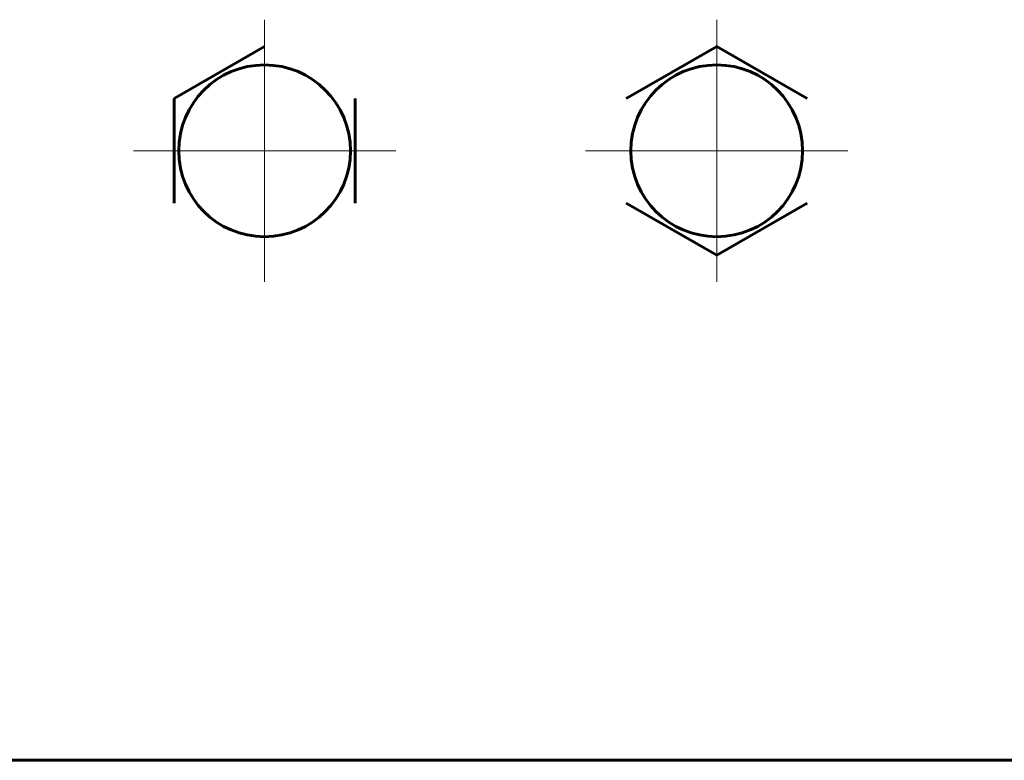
# Model space of a CAD drawing. Header units: millimetres. Extents: x -136 to 322, y -77 to 78.
# Tile 3 of 15: x -21 to 23, y 13 to 46. Entities that reach past the tile are written whole.
import ezdxf

# ---------------------------------------------------------------- set-up
doc = ezdxf.new("R2010")
doc.units = ezdxf.units.MM
doc.linetypes.add('K5LT_AXLED', pattern=[12, 7.5, -1.5, 1.5, -1.5])
doc.linetypes.add('K5LT_BASIC', pattern=[0])
doc.layers.add('Системный слой (1)', color=7, linetype='Continuous', true_color=0x6c6c6c)

# ---------------------------------------------------------------- blocks, each defined once
blk = doc.blocks.new('U26')
at = {"layer": 'Системный слой (1)', "color": 30, "linetype": 'K5LT_AXLED', "lineweight": 18, "true_color": 0xff8000}
for q in [(-10, 45.8), (-15.8, 40), (-4.2, 40), (-10, 34.2)]:
    blk.add_line((-10, 40), q, dxfattribs=at)
blk = doc.blocks.new('U29')
at = {"layer": 'Системный слой (1)', "color": 30, "linetype": 'K5LT_AXLED', "lineweight": 18, "true_color": 0xff8000}
for q in [(10, 45.8), (4.2, 40), (15.8, 40), (10, 34.2)]:
    blk.add_line((10, 40), q, dxfattribs=at)

msp = doc.modelspace()

# ---------------------------------------------------------------- linework, layer by layer
at = {"layer": 'Системный слой (1)', "color": 150, "linetype": 'K5LT_BASIC', "lineweight": 60, "true_color": 0x0080ff}
for p, q in [((-14, 42.309), (-10, 44.619)), ((6, 42.309), (10, 44.619)), ((10, 44.619), (14, 42.309)), ((-14, 37.691), (-14, 42.309)), ((-6, 42.309), (-6, 37.691)), ((10, 35.381), (6, 37.691)), ((14, 37.691), (10, 35.381)), ((118.9, 13.041), (-118.9, 13.041))]:
    msp.add_line(p, q, dxfattribs=at)
for centre in [(-10, 40), (10, 40)]:
    msp.add_circle(centre, 3.8, dxfattribs=at)

# ---------------------------------------------------------------- block references
at = {"layer": 'Системный слой (1)'}
for name in ['U26', 'U29']:
    msp.add_blockref(name, (0, 0), dxfattribs=at)

doc.saveas('drawing.dxf')
